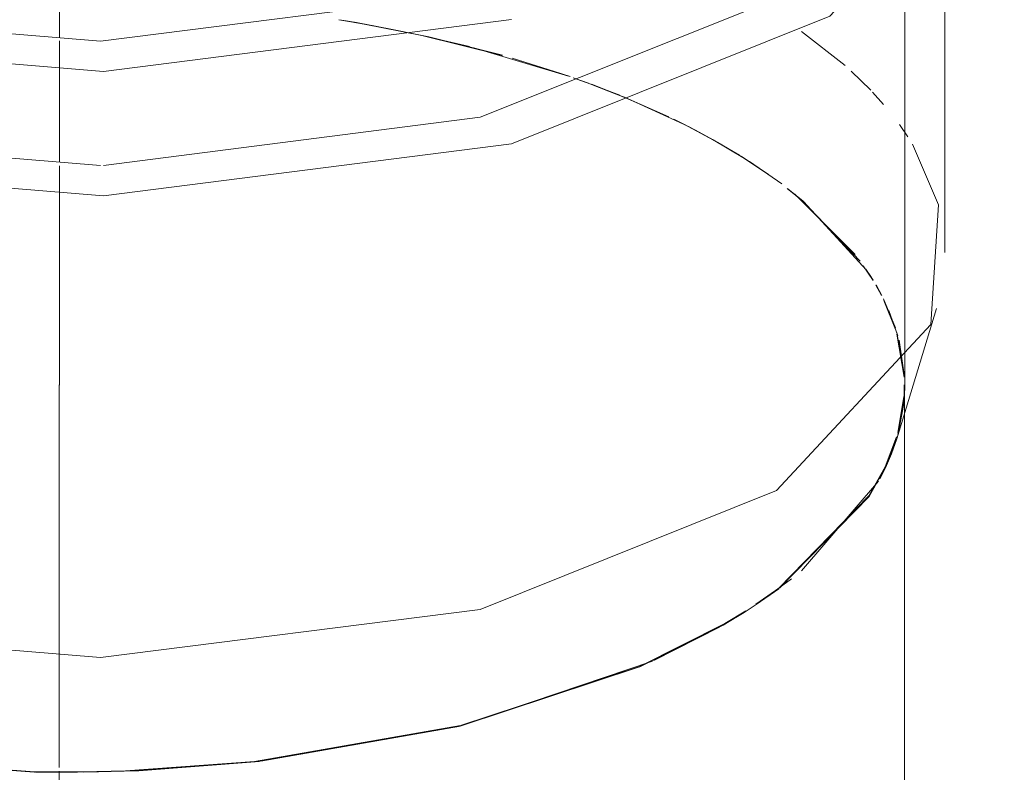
# Model space of a CAD drawing. Header units: millimetres. Extents: x -121 to 34184, y -147 to 33428.
# Tile 25 of 256: x 9320 to 9384, y 22582 to 22631. Entities that reach past the tile are written whole.
import ezdxf

# ---------------------------------------------------------------- set-up
doc = ezdxf.new("R2010")
doc.units = ezdxf.units.MM
doc.linetypes.add('ADSK_Осевая', pattern=[700, 500, -100, 0, -100])
doc.layers.add('P-PIPE-____-CNTR', color=3, linetype='ADSK_Осевая', lineweight=20)
doc.layers.add('P-PIPE-____-OTLN', color=3, linetype='Continuous', lineweight=20)

# ---------------------------------------------------------------- blocks, each defined once
blk = doc.blocks.new('ADSK_ППР_Тройник канализационный_Составной - Тройник канализационный-1734323-_3D_ копия 1')
at = {"layer": 'P-PIPE-____-OTLN', "color": 22}
for p, q in [((7354.818, 22606.874), (7354.818, 22662.818)), ((7357.418, 22615.5), (7357.418, 22647.506)), ((7354.292, 22603.399), (7356.867, 22611.862)), ((7344.354, 22592.098), (7343.123, 22591.35))]:
    blk.add_line(p, q, dxfattribs=at)
at = {"layer": 'P-PIPE-____-OTLN', "color": 10}
for p, q in [((7317.984, 22630.641), (7319.701, 22630.351)), ((7318.147, 22630.613), (7319.628, 22630.362)), ((7319.628, 22630.362), (7323.393, 22629.621)), ((7323.311, 22629.641), (7326.482, 22628.897)), ((7323.393, 22629.621), (7328.642, 22628.319)), ((7350.927, 22627.661), (7348.088, 22629.889)), ((7326.767, 22628.824), (7332.935, 22626.977)), ((7329.264, 22628.141), (7332.441, 22627.143)), ((7333.243, 22626.87), (7334.62, 22626.372)), ((7333.352, 22626.829), (7334.223, 22626.515)), ((7352.596, 22626.063), (7351.334, 22627.296)), ((7334.439, 22626.436), (7336.645, 22625.573)), ((7334.951, 22626.247), (7336.268, 22625.73)), ((7336.53, 22625.623), (7340.415, 22623.862)), ((7336.645, 22625.573), (7339.453, 22624.332)), ((7353.435, 22625.136), (7352.719, 22625.933)), ((7339.808, 22624.161), (7340.714, 22623.711)), ((7340.714, 22623.711), (7342.31, 22622.858)), ((7355.013, 22623.04), (7354.471, 22623.828)), ((7342.31, 22622.858), (7344.055, 22621.831)), ((7342.337, 22622.846), (7344.384, 22621.63)), ((7344.197, 22621.743), (7345.967, 22620.568)), ((7344.705, 22621.425), (7346.803, 22619.963)), ((7347.204, 22619.655), (7348.192, 22618.856)), ((7347.657, 22619.297), (7351.592, 22615.37)), ((7348.219, 22618.833), (7352.325, 22614.363)), ((7352.283, 22614.431), (7352.642, 22613.887)), ((7352.325, 22614.363), (7352.755, 22613.703)), ((7352.941, 22613.394), (7353.319, 22612.713)), ((7353.43, 22612.494), (7354.205, 22610.609)), ((7353.784, 22611.733), (7354.37, 22610.08)), ((7354.299, 22610.306), (7354.801, 22607.443)), ((7354.443, 22609.808), (7354.805, 22607.421)), ((7354.795, 22606.151), (7354.367, 22603.676)), ((7354.29, 22603.412), (7353.577, 22601.564)), ((7353.534, 22601.465), (7353.185, 22600.784)), ((7353.101, 22600.631), (7348.098, 22594.812)), ((7347.442, 22594.277), (7345.275, 22592.698)), ((7346.614, 22593.643), (7345.136, 22592.607)), ((7344.486, 22592.185), (7342.989, 22591.277)), ((7342.989, 22591.277), (7337.577, 22588.565)), ((7342.749, 22591.134), (7338.482, 22588.965)), ((7338.4, 22588.928), (7325.94, 22584.715)), ((7337.548, 22588.552), (7325.94, 22584.715)), ((7325.908, 22584.707), (7312.523, 22582.374)), ((7325.91, 22584.707), (7312.915, 22582.418)), ((7298.153, 22581.705), (7283.949, 22582.764)), ((7298.207, 22581.704), (7284.065, 22582.748)), ((7312.491, 22582.371), (7304.602, 22581.791)), ((7312.824, 22582.407), (7304.964, 22581.804)), ((7300.994, 22581.7), (7298.24, 22581.704)), ((7304.602, 22581.791), (7300.994, 22581.7))]:
    blk.add_line(p, q, dxfattribs=at)
at = {"layer": 'P-PIPE-____-OTLN', "color": 9}
for p, q in [((7302.68, 22621.168), (7327.175, 22624.299)), ((7357.018, 22618.602), (7355.323, 22622.547)), ((7354.817, 22606.868), (7354.797, 22606.173)), ((7354.767, 22605.791), (7354.376, 22603.688)), ((7353.577, 22601.564), (7352.527, 22599.682)), ((7352.514, 22599.661), (7346.668, 22593.683)), ((7345.275, 22592.698), (7344.354, 22592.098)), ((7304.964, 22581.804), (7304.019, 22581.767))]:
    blk.add_line(p, q, dxfattribs=at)
at = {"layer": 'P-PIPE-____-OTLN', "color": 22}
for points in [[(7241.566, 22665.182, 0), (7238.899, 22660.622, 0), (7240.169, 22648.023, 0), (7253.253, 22636.924, 0), (7275.56, 22629.524, 0), (7302.671, 22627.287, 0), (7329.218, 22630.657, 0)], [(7243.131, 22660.273, 0), (7244.313, 22648.549, 0), (7256.488, 22638.221, 0), (7277.245, 22631.335, 0), (7302.473, 22629.253, 0), (7327.175, 22632.39, 0)], [(7238.899, 22652.532, 0), (7240.169, 22639.933, 0), (7253.253, 22628.834, 0), (7275.56, 22621.433, 0), (7302.671, 22619.197, 0), (7329.218, 22622.567, 0)], [(7329.218, 22622.567, 0), (7349.941, 22630.877, 0), (7360.737, 22642.48, 0), (7361.289, 22650.64, 0)], [(7243.131, 22620.177, 0), (7244.313, 22608.453, 0), (7256.488, 22598.126, 0), (7277.245, 22591.239, 0), (7302.473, 22589.158, 0), (7327.175, 22592.294, 0)], [(7327.175, 22592.294, 0), (7346.459, 22600.026, 0), (7356.505, 22610.824, 0), (7357.018, 22618.602, 0)], [(7354.292, 22603.399, 0), (7353.946, 22602.408, 0), (7353.557, 22601.513, 0)], [(7304.019, 22581.767, 0), (7302.353, 22581.72, 0), (7301.344, 22581.703, 0)]]:
    blk.add_polyline3d(points, dxfattribs=at)
at = {"layer": 'P-PIPE-____-OTLN', "color": 9}
for points in [[(7246.195, 22637.877, 0), (7256.488, 22630.131, 0), (7277.245, 22623.244, 0), (7302.473, 22621.163, 0)], [(7327.175, 22624.299, 0), (7346.459, 22632.032, 0), (7351.132, 22635.527, 0)]]:
    blk.add_polyline3d(points, dxfattribs=at)
at = {"layer": 'P-PIPE-____-OTLN', "color": 10}
for points in [[(7319.701, 22630.351, 0), (7321.372, 22630.04, 0), (7323.311, 22629.641, 0)], [(7340.702, 22623.717, 0), (7341.192, 22623.464, 0), (7342.337, 22622.846, 0)]]:
    blk.add_polyline3d(points, dxfattribs=at)

msp = doc.modelspace()

# ---------------------------------------------------------------- linework, layer by layer
at = {"layer": 'P-PIPE-____-CNTR', "color": 10}
for p, q in [((9322.838, 22629.473), (9322.838, 22635.867)), ((9322.838, 22621.382), (9322.838, 22629.28)), ((9322.838, 22619.432), (9322.838, 22621.135)), ((9322.838, 22606.874), (9322.838, 22619.432)), ((9322.805, 22606.896), (9322.805, 22582.001)), ((9322.805, 22606.896), (9322.805, 22582.001))]:
    msp.add_line(p, q, dxfattribs=at)
at = {"layer": 'P-PIPE-____-CNTR', "color": 9}
msp.add_line((9322.805, 22581.776), (9322.798, 20345.81), dxfattribs=at)
msp.add_line((9322.805, 22581.776), (9322.798, 20345.81), dxfattribs=at)
at = {"layer": 'P-PIPE-____-OTLN', "color": 10}
for p, q in [((9342.167, 22630.462), (9341.207, 22630.624)), ((9346.866, 22629.536), (9342.167, 22630.462)), ((9351.66, 22628.332), (9346.866, 22629.536)), ((9356.071, 22626.945), (9352.287, 22628.153)), ((9357.246, 22626.524), (9356.387, 22626.834)), ((9359.676, 22625.577), (9357.458, 22626.446)), ((9362.47, 22624.339), (9359.676, 22625.577)), ((9363.466, 22623.852), (9362.796, 22624.183)), ((9365.675, 22622.668), (9363.466, 22623.852)), ((9367.043, 22621.853), (9365.675, 22622.668)), ((9368.943, 22620.595), (9367.183, 22621.766)), ((9371.206, 22618.855), (9370.19, 22619.674)), ((9374.92, 22614.939), (9371.206, 22618.855)), ((9375.771, 22613.68), (9375.133, 22614.645)), ((9376.318, 22612.712), (9375.954, 22613.373)), ((9377.235, 22610.497), (9376.48, 22612.389)), ((9377.792, 22607.408), (9377.325, 22610.197)), ((9377.38, 22603.79), (9377.781, 22606.151)), ((9376.557, 22601.57), (9377.303, 22603.519))]:
    msp.add_line(p, q, dxfattribs=at)
at = {"layer": 'P-PIPE-____-OTLN', "color": 9}
for p, q in [((9377.783, 22606.173), (9377.804, 22606.89)), ((9375.501, 22599.683), (9376.557, 22601.57)), ((9366.126, 22591.385), (9367.482, 22592.212)), ((9324.32, 22581.726), (9327.13, 22581.796))]:
    msp.add_line(p, q, dxfattribs=at)
at = {"layer": 'P-PIPE-____-OTLN', "color": 22}
msp.add_line((9377.798, 20345.81), (9377.805, 22606.895), dxfattribs=at)
for points in [[(9368.14, 22592.64, 0), (9369.628, 22593.685, 0), (9375.501, 22599.683, 0)], [(9348.928, 22584.736, 0), (9360.565, 22588.587, 0), (9366.126, 22591.385, 0)], [(9327.13, 22581.796, 0), (9335.511, 22582.396, 0), (9348.928, 22584.736, 0)], [(9302.631, 22583.473, 0), (9307.052, 22582.77, 0), (9321.228, 22581.725, 0), (9324.32, 22581.726, 0)]]:
    msp.add_polyline3d(points, dxfattribs=at)

# ---------------------------------------------------------------- block references
msp.add_blockref('ADSK_ППР_Тройник канализационный_Составной - Тройник канализационный-1734323-_3D_ копия 1', (2023.02, 0), dxfattribs=at)

doc.saveas('drawing.dxf')
